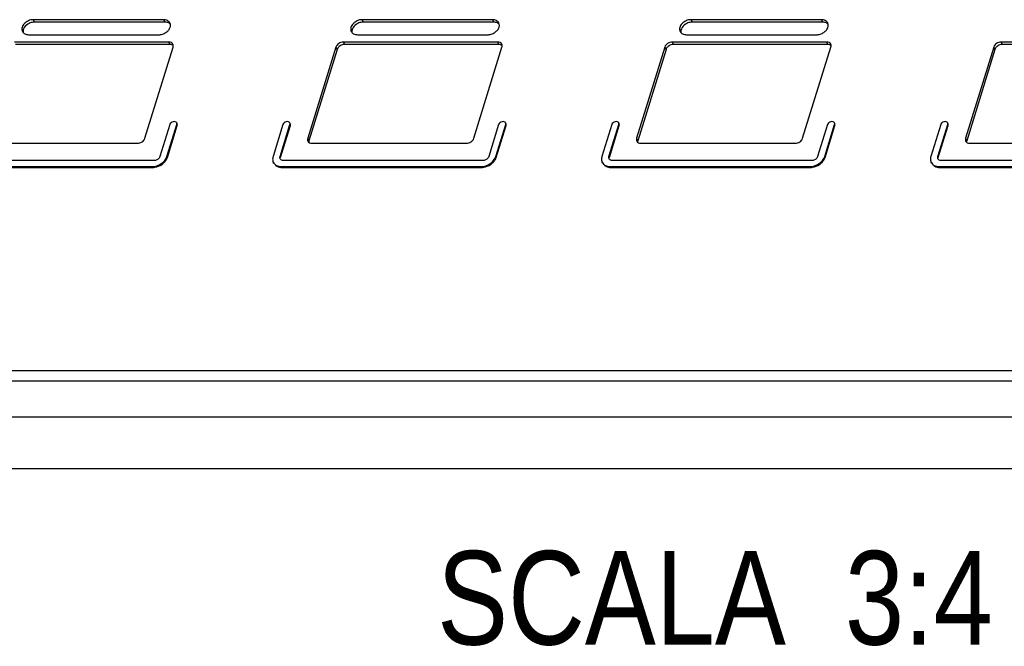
# Model space of a CAD drawing. Header units: millimetres. Extents: x 0 to 594, y 0 to 420.
# Tile 12 of 20: x 420 to 478, y 118 to 155. Entities that reach past the tile are written whole.
import ezdxf

# ---------------------------------------------------------------- set-up
doc = ezdxf.new("R2010")
doc.units = ezdxf.units.MM
doc.header["$LTSCALE"] = 32.67
doc.layers.get('0').update_dxf_attribs({"linetype": 'CONTINUOUS'})
doc.layers.add('3_ALL_AXES', color=7, linetype='CONTINUOUS')
doc.styles.get("Standard").update_dxf_attribs({"font": 'txt', "width": 0.85})

msp = doc.modelspace()

# ---------------------------------------------------------------- linework, layer by layer
at = {"color": 9, "linetype": 'CONTINUOUS'}
for p, q in [((420.565546, 154.520232), (420.634181, 154.38037)), ((428.233379, 154.520232), (428.302013, 154.38037)), ((439.900919, 154.520232), (439.969554, 154.38037)), ((447.568752, 154.520232), (447.637386, 154.38037)), ((459.236292, 154.520232), (459.304926, 154.38037)), ((466.904125, 154.520232), (466.972759, 154.38037)), ((428.533135, 153.210118), (428.601769, 153.070255)), ((438.362187, 152.91637), (438.430821, 152.776508)), ((438.798359, 153.210118), (438.866994, 153.070255)), ((447.868508, 153.210118), (447.937142, 153.070255)), ((457.69756, 152.91637), (457.766194, 152.776508)), ((458.133732, 153.210118), (458.202367, 153.070255)), ((467.203881, 153.210118), (467.272515, 153.070255)), ((477.032933, 152.91637), (477.101567, 152.776508)), ((477.469105, 153.210118), (477.53774, 153.070255)), ((436.704638, 147.552539), (436.773272, 147.412677)), ((456.04001, 147.552539), (456.108645, 147.412677)), ((475.375383, 147.552539), (475.444018, 147.412677)), ((358.880019, 133.30057), (534.342138, 133.30057)), ((358.974482, 131.193165), (534.436601, 131.193165))]:
    msp.add_line(p, q, dxfattribs=at)
at = {"color": 7, "linetype": 'CONTINUOUS'}
for p, q in [((428.302013, 154.38037), (420.634181, 154.38037)), ((447.637386, 154.38037), (439.969554, 154.38037)), ((466.972759, 154.38037), (459.304926, 154.38037)), ((428.601769, 153.070255), (419.531621, 153.070255)), ((447.937142, 153.070255), (438.866994, 153.070255)), ((467.272515, 153.070255), (458.202367, 153.070255)), ((486.607888, 153.070255), (477.53774, 153.070255)), ((438.430821, 152.776508), (436.773272, 147.412677)), ((457.766194, 152.776508), (456.108645, 147.412677)), ((477.101567, 152.776508), (475.444018, 147.412677)), ((360.461561, 128.162816), (535.92368, 128.162816))]:
    msp.add_line(p, q, dxfattribs=at)
for centre, radius, start, end in [((428.302558, 153.813939), 0.566431, 82.10953408, 90.05505919), ((447.637931, 153.813939), 0.566431, 82.10953408, 90.05505919), ((466.973304, 153.813939), 0.566431, 82.10953408, 90.05505919), ((428.602062, 152.688441), 0.381814, 83.20103805, 90.04390144), ((447.937435, 152.688441), 0.381814, 83.20103805, 90.04390144), ((467.272808, 152.688441), 0.381814, 83.20103805, 90.04390144)]:
    msp.add_arc(centre, radius, start, end, dxfattribs=at)
for points, knots in [([(420.319238, 154.30409), (420.208729, 154.249828), (420.023469, 154.10566), (419.948737, 153.866345), (419.968204, 153.766431)], [0, 0, 0, 0, 0.547397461, 1, 1, 1, 1]), ([(420.634181, 154.38037), (420.608045, 154.38037), (420.499577, 154.373201), (420.393206, 154.340409), (420.319238, 154.30409)], [0, 0, 0, 0, 0.240797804, 1, 1, 1, 1]), ([(428.618381, 154.262403), (428.603988, 154.277461), (428.536277, 154.335632), (428.447597, 154.365605), (428.380317, 154.375007)], [0, 0, 0, 0, 0.234669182, 1, 1, 1, 1]), ([(439.654611, 154.30409), (439.544102, 154.249828), (439.358842, 154.10566), (439.28411, 153.866345), (439.303577, 153.766431)], [0, 0, 0, 0, 0.547397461, 1, 1, 1, 1]), ([(439.969554, 154.38037), (439.943418, 154.38037), (439.83495, 154.373201), (439.728578, 154.340409), (439.654611, 154.30409)], [0, 0, 0, 0, 0.240797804, 1, 1, 1, 1]), ([(447.953754, 154.262403), (447.939361, 154.277461), (447.87165, 154.335632), (447.78297, 154.365605), (447.71569, 154.375007)], [0, 0, 0, 0, 0.234669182, 1, 1, 1, 1]), ([(458.989984, 154.30409), (458.879475, 154.249828), (458.694215, 154.10566), (458.619482, 153.866345), (458.63895, 153.766431)], [0, 0, 0, 0, 0.547397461, 1, 1, 1, 1]), ([(459.304926, 154.38037), (459.278791, 154.38037), (459.170323, 154.373201), (459.063951, 154.340409), (458.989984, 154.30409)], [0, 0, 0, 0, 0.240797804, 1, 1, 1, 1]), ([(467.289127, 154.262403), (467.274734, 154.277461), (467.207023, 154.335632), (467.118343, 154.365605), (467.051063, 154.375007)], [0, 0, 0, 0, 0.234669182, 1, 1, 1, 1]), ([(428.798846, 153.004833), (428.789078, 153.013368), (428.744314, 153.046017), (428.689158, 153.062538), (428.647263, 153.06757)], [0, 0, 0, 0, 0.235130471, 1, 1, 1, 1]), ([(438.557677, 152.955501), (438.542485, 152.942971), (438.488605, 152.892858), (438.446759, 152.828083), (438.430821, 152.776508)], [0, 0, 0, 0, 0.267296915, 1, 1, 1, 1]), ([(438.866994, 153.070255), (438.839997, 153.070255), (438.729026, 153.05919), (438.622611, 153.00906), (438.557677, 152.955501)], [0, 0, 0, 0, 0.242843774, 1, 1, 1, 1]), ([(448.134219, 153.004833), (448.124451, 153.013368), (448.079687, 153.046017), (448.024531, 153.062538), (447.982636, 153.06757)], [0, 0, 0, 0, 0.235130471, 1, 1, 1, 1]), ([(457.89305, 152.955501), (457.877858, 152.942971), (457.823978, 152.892858), (457.782132, 152.828083), (457.766194, 152.776508)], [0, 0, 0, 0, 0.267296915, 1, 1, 1, 1]), ([(458.202367, 153.070255), (458.17537, 153.070255), (458.064399, 153.05919), (457.957984, 153.00906), (457.89305, 152.955501)], [0, 0, 0, 0, 0.242843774, 1, 1, 1, 1]), ([(467.469592, 153.004833), (467.459824, 153.013368), (467.41506, 153.046017), (467.359904, 153.062538), (467.318009, 153.06757)], [0, 0, 0, 0, 0.235130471, 1, 1, 1, 1]), ([(477.228423, 152.955501), (477.213231, 152.942971), (477.159351, 152.892858), (477.117505, 152.828083), (477.101567, 152.776508)], [0, 0, 0, 0, 0.267296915, 1, 1, 1, 1]), ([(477.53774, 153.070255), (477.510743, 153.070255), (477.399771, 153.05919), (477.293357, 153.00906), (477.228423, 152.955501)], [0, 0, 0, 0, 0.242843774, 1, 1, 1, 1])]:
    msp.add_open_spline(points, degree=3, knots=knots, dxfattribs=at)
for points in [[(436.773272, 147.412677), (436.764516, 147.384342), (436.760206, 147.354028), (436.761986, 147.324424)], [(456.108645, 147.412677), (456.099889, 147.384342), (456.095579, 147.354028), (456.097359, 147.324424)], [(475.444018, 147.412677), (475.435262, 147.384342), (475.430952, 147.354028), (475.432732, 147.324424)]]:
    msp.add_open_spline(points, degree=3, dxfattribs=at)
at = {"layer": '3_ALL_AXES', "color": 7, "linetype": 'CONTINUOUS'}
for p, q in [((428.233379, 154.520232), (420.565546, 154.520232)), ((447.568752, 154.520232), (439.900919, 154.520232)), ((466.904125, 154.520232), (459.236292, 154.520232)), ((420.293222, 153.638989), (427.961054, 153.638989)), ((439.628594, 153.638989), (447.296427, 153.638989)), ((458.963967, 153.638989), (466.6318, 153.638989)), ((428.533135, 153.210118), (419.462987, 153.210118)), ((427.130204, 147.552524), (428.787758, 152.91637)), ((438.362187, 152.91637), (436.704638, 147.552539)), ((447.868508, 153.210118), (438.798359, 153.210118)), ((446.465577, 147.552524), (448.123131, 152.91637)), ((457.69756, 152.91637), (456.04001, 147.552539)), ((467.203881, 153.210118), (458.133732, 153.210118)), ((465.80095, 147.552524), (467.458504, 152.91637)), ((477.032933, 152.91637), (475.375383, 147.552539)), ((486.539253, 153.210118), (477.469105, 153.210118)), ((428.591309, 148.361691), (428.01035, 146.481706)), ((428.424827, 146.481706), (429.005786, 148.361691)), ((428.449993, 146.430423), (429.030952, 148.310408)), ((429.025703, 148.40953), (429.000537, 148.460813)), ((435.243672, 148.361691), (434.662713, 146.481706)), ((435.07719, 146.481706), (435.65815, 148.361691)), ((435.102356, 146.430423), (435.683315, 148.310408)), ((435.678066, 148.40953), (435.6529, 148.460813)), ((447.926682, 148.361691), (447.345723, 146.481706)), ((447.7602, 146.481706), (448.341159, 148.361691)), ((447.785366, 146.430423), (448.366325, 148.310408)), ((448.361076, 148.40953), (448.33591, 148.460813)), ((454.579045, 148.361691), (453.998086, 146.481706)), ((454.412563, 146.481706), (454.993522, 148.361691)), ((454.437729, 146.430423), (455.018688, 148.310408)), ((455.013439, 148.40953), (454.988273, 148.460813)), ((467.262055, 148.361691), (466.681096, 146.481706)), ((467.095573, 146.481706), (467.676532, 148.361691)), ((467.120739, 146.430423), (467.701698, 148.310408)), ((467.696449, 148.40953), (467.671283, 148.460813)), ((473.914418, 148.361691), (473.333459, 146.481706)), ((473.747936, 146.481706), (474.328895, 148.361691)), ((473.773102, 146.430423), (474.354061, 148.310408)), ((474.348812, 148.40953), (474.323646, 148.460813)), ((417.623888, 147.258791), (426.690582, 147.258791)), ((436.959261, 147.258791), (446.025955, 147.258791)), ((456.294633, 147.258791), (465.361328, 147.258791)), ((475.630006, 147.258791), (484.696701, 147.258791)), ((415.836586, 145.894211), (427.552482, 145.894211)), ((427.661412, 146.246708), (415.945516, 146.246708)), ((434.705376, 146.100016), (434.68021, 146.151299)), ((435.171959, 145.894211), (446.887855, 145.894211)), ((446.996785, 146.246708), (435.280889, 146.246708)), ((454.040749, 146.100016), (454.015583, 146.151299)), ((454.507332, 145.894211), (466.223228, 145.894211)), ((466.332158, 146.246708), (454.616262, 146.246708)), ((473.376122, 146.100016), (473.350956, 146.151299)), ((473.842705, 145.894211), (485.558601, 145.894211)), ((485.66753, 146.246708), (473.951635, 146.246708)), ((415.861752, 145.842928), (427.577648, 145.842928)), ((435.197125, 145.842928), (446.913021, 145.842928)), ((454.532498, 145.842928), (466.248394, 145.842928)), ((473.867871, 145.842928), (485.583767, 145.842928)), ((534.523688, 133.888065), (359.061568, 133.888065))]:
    msp.add_line(p, q, dxfattribs=at)
at = {"layer": '3_ALL_AXES', "color": 9, "linetype": 'CONTINUOUS'}
for p, q in [((429.030952, 148.310408), (429.005786, 148.361691)), ((435.683315, 148.310408), (435.65815, 148.361691)), ((448.366325, 148.310408), (448.341159, 148.361691)), ((455.018688, 148.310408), (454.993522, 148.361691)), ((467.701698, 148.310408), (467.676532, 148.361691)), ((474.354061, 148.310408), (474.328895, 148.361691)), ((428.449993, 146.430423), (428.424827, 146.481706)), ((435.102356, 146.430423), (435.07719, 146.481706)), ((447.785366, 146.430423), (447.7602, 146.481706)), ((454.437729, 146.430423), (454.412563, 146.481706)), ((467.120739, 146.430423), (467.095573, 146.481706)), ((473.773102, 146.430423), (473.747936, 146.481706)), ((427.577648, 145.842928), (427.552482, 145.894211)), ((435.197125, 145.842928), (435.171959, 145.894211)), ((446.913021, 145.842928), (446.887855, 145.894211)), ((454.532498, 145.842928), (454.507332, 145.894211)), ((466.248394, 145.842928), (466.223228, 145.894211)), ((473.867871, 145.842928), (473.842705, 145.894211))]:
    msp.add_line(p, q, dxfattribs=at)
at = {"layer": '3_ALL_AXES', "color": 7, "linetype": 'CONTINUOUS'}
for points, knots in [([(420.565546, 154.520232), (420.467642, 154.520232), (420.269196, 154.473457), (420.029793, 154.30762), (419.88281, 154.077542), (419.891591, 153.898998), (419.924442, 153.83182)], [0, 0, 0, 0, 0.271787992, 0.547302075, 0.792405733, 1, 1, 1, 1]), ([(428.602159, 154.327401), (428.572766, 154.387506), (428.459108, 154.494118), (428.310804, 154.520232), (428.233379, 154.520232)], [0, 0, 0, 0, 0.463563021, 1, 1, 1, 1]), ([(428.275997, 153.715268), (428.34104, 153.747206), (428.458975, 153.826719), (428.586994, 153.98438), (428.646123, 154.16113), (428.625752, 154.279155), (428.602159, 154.327401)], [0, 0, 0, 0, 0.285804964, 0.552205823, 0.788171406, 1, 1, 1, 1]), ([(439.900919, 154.520232), (439.803015, 154.520232), (439.604569, 154.473457), (439.365166, 154.30762), (439.218183, 154.077542), (439.226963, 153.898998), (439.259815, 153.83182)], [0, 0, 0, 0, 0.271787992, 0.547302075, 0.792405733, 1, 1, 1, 1]), ([(447.937532, 154.327401), (447.908139, 154.387506), (447.794481, 154.494118), (447.646177, 154.520232), (447.568752, 154.520232)], [0, 0, 0, 0, 0.463563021, 1, 1, 1, 1]), ([(447.611369, 153.715268), (447.676413, 153.747206), (447.794348, 153.826719), (447.922366, 153.98438), (447.981496, 154.16113), (447.961125, 154.279155), (447.937532, 154.327401)], [0, 0, 0, 0, 0.285804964, 0.552205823, 0.788171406, 1, 1, 1, 1]), ([(459.236292, 154.520232), (459.138388, 154.520232), (458.939942, 154.473457), (458.700539, 154.30762), (458.553556, 154.077542), (458.562336, 153.898998), (458.595187, 153.83182)], [0, 0, 0, 0, 0.271787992, 0.547302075, 0.792405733, 1, 1, 1, 1]), ([(467.272905, 154.327401), (467.243512, 154.387506), (467.129854, 154.494118), (466.98155, 154.520232), (466.904125, 154.520232)], [0, 0, 0, 0, 0.463563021, 1, 1, 1, 1]), ([(466.946742, 153.715268), (467.011786, 153.747206), (467.129721, 153.826719), (467.257739, 153.98438), (467.316869, 154.16113), (467.296498, 154.279155), (467.272905, 154.327401)], [0, 0, 0, 0, 0.285804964, 0.552205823, 0.788171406, 1, 1, 1, 1]), ([(419.924442, 153.83182), (419.953834, 153.771715), (420.067493, 153.665103), (420.215796, 153.638989), (420.293222, 153.638989)], [0, 0, 0, 0, 0.463563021, 1, 1, 1, 1]), ([(427.961054, 153.638989), (427.98719, 153.638989), (428.095658, 153.646157), (428.202029, 153.678949), (428.275997, 153.715268)], [0, 0, 0, 0, 0.240797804, 1, 1, 1, 1]), ([(439.259815, 153.83182), (439.289207, 153.771715), (439.402865, 153.665103), (439.551169, 153.638989), (439.628594, 153.638989)], [0, 0, 0, 0, 0.463563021, 1, 1, 1, 1]), ([(447.296427, 153.638989), (447.322563, 153.638989), (447.431031, 153.646157), (447.537402, 153.678949), (447.611369, 153.715268)], [0, 0, 0, 0, 0.240797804, 1, 1, 1, 1]), ([(458.595187, 153.83182), (458.62458, 153.771715), (458.738238, 153.665103), (458.886542, 153.638989), (458.963967, 153.638989)], [0, 0, 0, 0, 0.463563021, 1, 1, 1, 1]), ([(466.6318, 153.638989), (466.657936, 153.638989), (466.766404, 153.646157), (466.872775, 153.678949), (466.946742, 153.715268)], [0, 0, 0, 0, 0.240797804, 1, 1, 1, 1]), ([(428.778999, 153.081569), (428.759345, 153.121605), (428.683652, 153.192704), (428.584757, 153.210118), (428.533135, 153.210118)], [0, 0, 0, 0, 0.463511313, 1, 1, 1, 1]), ([(428.787758, 152.91637), (428.792148, 152.930578), (428.804599, 152.98503), (428.797068, 153.044761), (428.778999, 153.081569)], [0, 0, 0, 0, 0.26614116, 1, 1, 1, 1]), ([(438.798359, 153.210118), (438.70364, 153.210118), (438.51978, 153.149798), (438.388315, 153.000922), (438.362187, 152.91637)], [0, 0, 0, 0, 0.516981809, 1, 1, 1, 1]), ([(448.114372, 153.081569), (448.094718, 153.121605), (448.019025, 153.192704), (447.920129, 153.210118), (447.868508, 153.210118)], [0, 0, 0, 0, 0.463511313, 1, 1, 1, 1]), ([(448.123131, 152.91637), (448.127521, 152.930578), (448.139972, 152.98503), (448.132441, 153.044761), (448.114372, 153.081569)], [0, 0, 0, 0, 0.26614116, 1, 1, 1, 1]), ([(458.133732, 153.210118), (458.039013, 153.210118), (457.855153, 153.149798), (457.723688, 153.000922), (457.69756, 152.91637)], [0, 0, 0, 0, 0.516981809, 1, 1, 1, 1]), ([(467.449745, 153.081569), (467.430091, 153.121605), (467.354398, 153.192704), (467.255502, 153.210118), (467.203881, 153.210118)], [0, 0, 0, 0, 0.463511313, 1, 1, 1, 1]), ([(467.458504, 152.91637), (467.462894, 152.930578), (467.475345, 152.98503), (467.467814, 153.044761), (467.449745, 153.081569)], [0, 0, 0, 0, 0.26614116, 1, 1, 1, 1]), ([(477.469105, 153.210118), (477.374386, 153.210118), (477.190526, 153.149798), (477.059061, 153.000922), (477.032933, 152.91637)], [0, 0, 0, 0, 0.516981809, 1, 1, 1, 1]), ([(429.000518, 148.460803), (428.985107, 148.492601), (428.913673, 148.544376), (428.782904, 148.538307), (428.661501, 148.477995), (428.603864, 148.402318), (428.591309, 148.361691)], [0, 0, 0, 0, 0.210664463, 0.466900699, 0.7464883, 1, 1, 1, 1]), ([(435.652881, 148.460803), (435.63747, 148.492601), (435.566036, 148.544376), (435.435267, 148.538307), (435.313864, 148.477995), (435.256227, 148.402318), (435.243672, 148.361691)], [0, 0, 0, 0, 0.210664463, 0.466900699, 0.7464883, 1, 1, 1, 1]), ([(448.335891, 148.460803), (448.32048, 148.492601), (448.249046, 148.544376), (448.118277, 148.538307), (447.996874, 148.477995), (447.939237, 148.402318), (447.926682, 148.361691)], [0, 0, 0, 0, 0.210664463, 0.466900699, 0.7464883, 1, 1, 1, 1]), ([(454.988254, 148.460803), (454.972843, 148.492601), (454.901409, 148.544376), (454.77064, 148.538307), (454.649237, 148.477995), (454.5916, 148.402318), (454.579045, 148.361691)], [0, 0, 0, 0, 0.210664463, 0.466900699, 0.7464883, 1, 1, 1, 1]), ([(467.671264, 148.460803), (467.655852, 148.492601), (467.584418, 148.544376), (467.45365, 148.538307), (467.332247, 148.477995), (467.27461, 148.402318), (467.262055, 148.361691)], [0, 0, 0, 0, 0.210664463, 0.466900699, 0.7464883, 1, 1, 1, 1]), ([(474.323627, 148.460803), (474.308215, 148.492601), (474.236781, 148.544376), (474.106013, 148.538307), (473.98461, 148.477995), (473.926973, 148.402318), (473.914418, 148.361691)], [0, 0, 0, 0, 0.210664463, 0.466900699, 0.7464883, 1, 1, 1, 1]), ([(426.690582, 147.258791), (426.785798, 147.257979), (426.97121, 147.317843), (427.103901, 147.467408), (427.130204, 147.552524)], [0, 0, 0, 0, 0.516636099, 1, 1, 1, 1]), ([(436.704638, 147.552539), (436.700247, 147.538331), (436.687796, 147.483879), (436.695327, 147.424148), (436.713396, 147.38734)], [0, 0, 0, 0, 0.26614116, 1, 1, 1, 1]), ([(436.713396, 147.38734), (436.73305, 147.347304), (436.808743, 147.276205), (436.907639, 147.258791), (436.959261, 147.258791)], [0, 0, 0, 0, 0.463511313, 1, 1, 1, 1]), ([(446.025955, 147.258791), (446.121171, 147.257979), (446.306583, 147.317843), (446.439274, 147.467408), (446.465577, 147.552524)], [0, 0, 0, 0, 0.516636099, 1, 1, 1, 1]), ([(456.04001, 147.552539), (456.03562, 147.538331), (456.023169, 147.483879), (456.0307, 147.424148), (456.048769, 147.38734)], [0, 0, 0, 0, 0.26614116, 1, 1, 1, 1]), ([(456.048769, 147.38734), (456.068423, 147.347304), (456.144116, 147.276205), (456.243012, 147.258791), (456.294633, 147.258791)], [0, 0, 0, 0, 0.463511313, 1, 1, 1, 1]), ([(465.361328, 147.258791), (465.456544, 147.257979), (465.641956, 147.317843), (465.774647, 147.467408), (465.80095, 147.552524)], [0, 0, 0, 0, 0.516636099, 1, 1, 1, 1]), ([(475.375383, 147.552539), (475.370993, 147.538331), (475.358542, 147.483879), (475.366073, 147.424148), (475.384142, 147.38734)], [0, 0, 0, 0, 0.26614116, 1, 1, 1, 1]), ([(475.384142, 147.38734), (475.403796, 147.347304), (475.479489, 147.276205), (475.578385, 147.258791), (475.630006, 147.258791)], [0, 0, 0, 0, 0.463511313, 1, 1, 1, 1]), ([(427.552482, 145.894211), (427.74193, 145.894211), (428.109723, 146.014739), (428.372569, 146.312598), (428.424827, 146.481706)], [0, 0, 0, 0, 0.516987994, 1, 1, 1, 1]), ([(428.01035, 146.481706), (428.000289, 146.449148), (427.927267, 146.3208), (427.772537, 146.246708), (427.661412, 146.246708)], [0, 0, 0, 0, 0.234686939, 1, 1, 1, 1]), ([(434.662713, 146.481706), (434.653966, 146.453401), (434.629352, 146.344451), (434.644044, 146.22502), (434.680142, 146.151268)], [0, 0, 0, 0, 0.265136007, 1, 1, 1, 1]), ([(435.084162, 146.349531), (435.069723, 146.379032), (435.063846, 146.426804), (435.073692, 146.470384), (435.07719, 146.481706)], [0, 0, 0, 0, 0.734863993, 1, 1, 1, 1]), ([(446.887855, 145.894211), (447.077303, 145.894211), (447.445096, 146.014739), (447.707942, 146.312598), (447.7602, 146.481706)], [0, 0, 0, 0, 0.516987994, 1, 1, 1, 1]), ([(447.345723, 146.481706), (447.335662, 146.449148), (447.26264, 146.3208), (447.10791, 146.246708), (446.996785, 146.246708)], [0, 0, 0, 0, 0.234686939, 1, 1, 1, 1]), ([(453.998086, 146.481706), (453.989339, 146.453401), (453.964725, 146.344451), (453.979417, 146.22502), (454.015515, 146.151268)], [0, 0, 0, 0, 0.265136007, 1, 1, 1, 1]), ([(454.419535, 146.349531), (454.405096, 146.379032), (454.399219, 146.426804), (454.409064, 146.470384), (454.412563, 146.481706)], [0, 0, 0, 0, 0.734863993, 1, 1, 1, 1]), ([(466.223228, 145.894211), (466.412676, 145.894211), (466.780468, 146.014739), (467.043315, 146.312598), (467.095573, 146.481706)], [0, 0, 0, 0, 0.516987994, 1, 1, 1, 1]), ([(466.681096, 146.481706), (466.671035, 146.449148), (466.598013, 146.3208), (466.443283, 146.246708), (466.332158, 146.246708)], [0, 0, 0, 0, 0.234686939, 1, 1, 1, 1]), ([(473.333459, 146.481706), (473.324712, 146.453401), (473.300098, 146.344451), (473.31479, 146.22502), (473.350888, 146.151268)], [0, 0, 0, 0, 0.265136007, 1, 1, 1, 1]), ([(473.754908, 146.349531), (473.740469, 146.379032), (473.734592, 146.426804), (473.744437, 146.470384), (473.747936, 146.481706)], [0, 0, 0, 0, 0.734863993, 1, 1, 1, 1]), ([(427.577648, 145.842928), (427.623798, 145.842928), (427.814562, 145.859294), (427.999163, 145.934101), (428.119289, 146.015001)], [0, 0, 0, 0, 0.24165277, 1, 1, 1, 1]), ([(428.267044, 146.137064), (428.283113, 146.153341), (428.342486, 146.218205), (428.391696, 146.292725), (428.41933, 146.35163)], [0, 0, 0, 0, 0.260098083, 1, 1, 1, 1]), ([(434.680142, 146.151268), (434.719376, 146.071111), (434.871113, 145.929192), (435.06876, 145.894211), (435.171959, 145.894211)], [0, 0, 0, 0, 0.463741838, 1, 1, 1, 1]), ([(434.813797, 145.964616), (434.838172, 145.94466), (434.952259, 145.86978), (435.093008, 145.842928), (435.197125, 145.842928)], [0, 0, 0, 0, 0.232288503, 1, 1, 1, 1]), ([(435.280889, 146.246708), (435.239609, 146.246708), (435.160551, 146.2607), (435.099855, 146.317468), (435.084162, 146.349531)], [0, 0, 0, 0, 0.536258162, 1, 1, 1, 1]), ([(446.913021, 145.842928), (446.959171, 145.842928), (447.149935, 145.859294), (447.334536, 145.934101), (447.454662, 146.015001)], [0, 0, 0, 0, 0.24165277, 1, 1, 1, 1]), ([(447.602417, 146.137064), (447.618486, 146.153341), (447.677859, 146.218205), (447.727068, 146.292725), (447.754703, 146.35163)], [0, 0, 0, 0, 0.260098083, 1, 1, 1, 1]), ([(454.015515, 146.151268), (454.054749, 146.071111), (454.206486, 145.929192), (454.404133, 145.894211), (454.507332, 145.894211)], [0, 0, 0, 0, 0.463741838, 1, 1, 1, 1]), ([(454.149169, 145.964616), (454.173545, 145.94466), (454.287632, 145.86978), (454.428381, 145.842928), (454.532498, 145.842928)], [0, 0, 0, 0, 0.232288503, 1, 1, 1, 1]), ([(454.616262, 146.246708), (454.574982, 146.246708), (454.495923, 146.2607), (454.435228, 146.317468), (454.419535, 146.349531)], [0, 0, 0, 0, 0.536258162, 1, 1, 1, 1]), ([(466.248394, 145.842928), (466.294544, 145.842928), (466.485308, 145.859294), (466.669909, 145.934101), (466.790035, 146.015001)], [0, 0, 0, 0, 0.24165277, 1, 1, 1, 1]), ([(466.93779, 146.137064), (466.953859, 146.153341), (467.013232, 146.218205), (467.062441, 146.292725), (467.090076, 146.35163)], [0, 0, 0, 0, 0.260098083, 1, 1, 1, 1]), ([(473.350888, 146.151268), (473.390121, 146.071111), (473.541859, 145.929192), (473.739506, 145.894211), (473.842705, 145.894211)], [0, 0, 0, 0, 0.463741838, 1, 1, 1, 1]), ([(473.484542, 145.964616), (473.508918, 145.94466), (473.623005, 145.86978), (473.763754, 145.842928), (473.867871, 145.842928)], [0, 0, 0, 0, 0.232288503, 1, 1, 1, 1]), ([(473.951635, 146.246708), (473.910355, 146.246708), (473.831296, 146.2607), (473.770601, 146.317468), (473.754908, 146.349531)], [0, 0, 0, 0, 0.536258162, 1, 1, 1, 1])]:
    msp.add_open_spline(points, degree=3, knots=knots, dxfattribs=at)
for points in [[(429.005786, 148.361691), (429.015555, 148.3933), (429.014948, 148.431032), (429.000518, 148.460803)], [(429.030952, 148.310408), (429.040722, 148.342021), (429.040292, 148.379831), (429.025713, 148.409534)], [(435.65815, 148.361691), (435.667918, 148.3933), (435.667311, 148.431032), (435.652881, 148.460803)], [(435.683315, 148.310408), (435.693085, 148.342021), (435.692655, 148.379831), (435.678076, 148.409534)], [(448.341159, 148.361691), (448.350927, 148.3933), (448.350321, 148.431032), (448.335891, 148.460803)], [(448.366325, 148.310408), (448.376095, 148.342021), (448.375665, 148.379831), (448.361086, 148.409534)], [(454.993522, 148.361691), (455.00329, 148.3933), (455.002684, 148.431032), (454.988254, 148.460803)], [(455.018688, 148.310408), (455.028458, 148.342021), (455.028028, 148.379831), (455.013449, 148.409534)], [(467.676532, 148.361691), (467.6863, 148.3933), (467.685694, 148.431032), (467.671264, 148.460803)], [(467.701698, 148.310408), (467.711467, 148.342021), (467.711038, 148.379831), (467.696458, 148.409534)], [(474.328895, 148.361691), (474.338663, 148.3933), (474.338057, 148.431032), (474.323627, 148.460803)], [(474.354061, 148.310408), (474.36383, 148.342021), (474.363401, 148.379831), (474.348821, 148.409534)], [(428.119289, 146.015001), (428.172277, 146.050687), (428.222162, 146.091602), (428.267044, 146.137064)], [(428.41933, 146.35163), (428.4313, 146.377145), (428.441672, 146.403497), (428.449993, 146.430423)], [(447.454662, 146.015001), (447.50765, 146.050687), (447.557535, 146.091602), (447.602417, 146.137064)], [(447.754703, 146.35163), (447.766673, 146.377145), (447.777045, 146.403497), (447.785366, 146.430423)], [(466.790035, 146.015001), (466.843023, 146.050687), (466.892908, 146.091602), (466.93779, 146.137064)], [(467.090076, 146.35163), (467.102046, 146.377145), (467.112418, 146.403497), (467.120739, 146.430423)]]:
    msp.add_open_spline(points, degree=3, dxfattribs=at)

# ---------------------------------------------------------------- texts
at = {"color": 2, "linetype": 'CONTINUOUS', "insert": (476.976843, 123.312458), "char_height": 5.5, "width": 62.66071429, "attachment_point": 3, "line_spacing_factor": 0.9}
msp.add_mtext('SCALA  3:4', dxfattribs=at)

doc.saveas('drawing.dxf')
